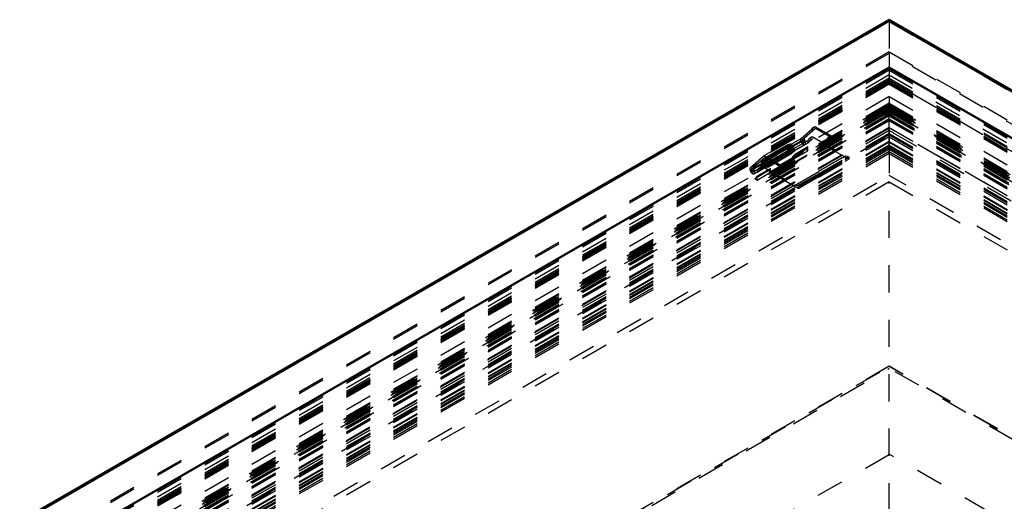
# Model space of a CAD drawing. Header units: millimetres. Extents: x 0 to 428, y 0 to 298.
# Tile 33 of 35: x 329 to 365, y 177 to 195. Entities that reach past the tile are written whole.
import ezdxf

# ---------------------------------------------------------------- set-up
doc = ezdxf.new("R2010")
doc.units = ezdxf.units.MM
doc.linetypes.add('Dashed', pattern=[2, 1, -1])
for name, color, linetype, lineweight in [('am_0', 7, 'Continuous', 50), ('am_12', 3, 'Continuous', 25), ('am_3', 6, 'Dashed', 25), ('am_6', 2, 'Continuous', 35)]:
    doc.layers.add(name, color=color, linetype=linetype, lineweight=lineweight)

# ---------------------------------------------------------------- blocks, each defined once
blk = doc.blocks.new('101_Flat_Glass_Skylight_300120240_6_0_in_120240C2125Y1N4N_300Cl0__1203')
at = {"layer": 'am_3'}
for p, q in [((360.568, 191.228), (300.31, 156.441)), ((360.568, 191.269), (300.557, 156.625)), ((360.568, 191.269), (388.693, 175.032)), ((360.568, 191.228), (388.941, 174.848)), ((360.568, 191.085), (300.557, 156.441)), ((360.568, 190.774), (300.797, 156.27)), ((360.568, 191.035), (300.962, 156.625)), ((360.568, 191.085), (388.693, 174.848)), ((360.568, 191.035), (388.288, 175.032)), ((360.568, 190.774), (388.453, 174.676)), ((360.568, 190.659), (300.331, 155.885)), ((360.568, 190.502), (300.603, 155.885)), ((300.626, 155.898), (360.568, 190.502)), ((360.568, 190.665), (360.709, 190.584)), ((360.568, 190.502), (388.648, 174.292)), ((360.568, 190.502), (388.625, 174.305)), ((360.704, 190.581), (360.709, 190.584)), ((360.704, 190.581), (388.783, 174.371))]:
    blk.add_line(p, q, dxfattribs=at)
at = {"layer": 'am_6'}
for tag, p, flags in [('NB', (394.137, 191.269), 8), ('NN', (394.137, 190.769), 8), ('NT', (394.137, 190.269), 8), ('NBSYN', (394.137, 189.769), 8), ('LINA', (394.137, 189.269), 8), ('CATALOG', (394.137, 188.769), 8), ('IDNR', (394.137, 188.269), 8), ('PN', (394.137, 187.769), 8), ('LODLEVEL', (394.137, 187.269), 8), ('L', (394.137, 186.769), 8), ('W', (394.137, 186.269), 8), ('PPATH', (394.137, 185.769), 8), ('ExcludeFromBOM', (394.137, 184.769), 8), ('PSOL_0', (394.137, 184.269), 9), ('PSOL_1', (394.137, 183.769), 9), ('PSOL_2', (394.137, 183.269), 9)]:
    blk.add_attdef(tag, p, '', height=0.5, dxfattribs=dict(at, flags=flags))
blk = doc.blocks.new('102_Flat_Glass_Skylight_300120240_12_0_in_120240C2125Y1N4N_300Cl0__1203')
at = {"layer": 'am_3'}
for p, q in [((360.568, 190.51), (301.585, 156.46)), ((360.568, 190.51), (387.665, 174.867)), ((360.568, 190.232), (301.585, 156.182)), ((360.568, 190.258), (302.022, 156.46)), ((360.568, 190.258), (387.229, 174.867)), ((360.568, 190.232), (387.665, 174.588)), ((360.568, 189.979), (302.022, 156.182)), ((360.568, 189.979), (387.229, 174.588))]:
    blk.add_line(p, q, dxfattribs=at)
at = {"layer": 'am_6'}
for tag, p, flags in [('NB', (392.665, 190.51), 8), ('NN', (392.665, 190.01), 8), ('NT', (392.665, 189.51), 8), ('NBSYN', (392.665, 189.01), 8), ('LINA', (392.665, 188.51), 8), ('CATALOG', (392.665, 188.01), 8), ('IDNR', (392.665, 187.51), 8), ('PN', (392.665, 187.01), 8), ('LODLEVEL', (392.665, 186.51), 8), ('L', (392.665, 186.01), 8), ('W', (392.665, 185.51), 8), ('PPATH', (392.665, 185.01), 8), ('ExcludeFromBOM', (392.665, 184.01), 8), ('PSOL_0', (392.665, 183.51), 9), ('PSOL_1', (392.665, 183.01), 9), ('PSOL_2', (392.665, 182.51), 9)]:
    blk.add_attdef(tag, p, '', height=0.5, dxfattribs=dict(at, flags=flags))
blk = doc.blocks.new('103_Flat_Glass_Skylight_300120240_5_0_in_120240C2125Y1N4N_300Cl0__1203')
at = {"layer": 'am_3'}
for p, q in [((360.568, 190.555), (301.873, 156.671)), ((360.568, 190.555), (387.378, 175.078)), ((360.568, 190.125), (301.873, 156.241)), ((360.568, 190.249), (302.404, 156.671)), ((360.568, 190.249), (386.846, 175.078)), ((360.568, 189.818), (360.568, 190.233)), ((360.568, 190.125), (387.378, 174.648)), ((360.568, 189.818), (302.404, 156.241)), ((360.568, 189.818), (386.846, 174.648))]:
    blk.add_line(p, q, dxfattribs=at)
at = {"layer": 'am_6'}
for tag, p, flags in [('NB', (392.378, 190.555), 8), ('NN', (392.378, 190.055), 8), ('NT', (392.378, 189.555), 8), ('NBSYN', (392.378, 189.055), 8), ('LINA', (392.378, 188.555), 8), ('CATALOG', (392.378, 188.055), 8), ('IDNR', (392.378, 187.555), 8), ('PN', (392.378, 187.055), 8), ('LODLEVEL', (392.378, 186.555), 8), ('L', (392.378, 186.055), 8), ('W', (392.378, 185.555), 8), ('PPATH', (392.378, 185.055), 8), ('ExcludeFromBOM', (392.378, 184.055), 8), ('PSOL_0', (392.378, 183.555), 9), ('PSOL_1', (392.378, 183.055), 9), ('PSOL_2', (392.378, 182.555), 9)]:
    blk.add_attdef(tag, p, '', height=0.5, dxfattribs=dict(at, flags=flags))
blk = doc.blocks.new('104_FGS3001202402C4U_0_in_120240C2125Y1N4N_300Cl0__1203')
at = {"layer": 'am_3'}
for p, q in [((360.568, 193.494), (300.996, 159.103)), ((360.568, 193.494), (360.568, 192.979)), ((388.255, 177.51), (360.568, 193.494)), ((360.568, 192.877), (360.568, 192.488)), ((360.568, 192.488), (300.996, 158.098)), ((388.255, 176.505), (360.568, 192.488))]:
    blk.add_line(p, q, dxfattribs=at)
at = {"layer": 'am_6'}
for tag, p, flags in [('NB', (393.255, 193.494), 8), ('NN', (393.255, 192.994), 8), ('NT', (393.255, 192.494), 8), ('NBSYN', (393.255, 191.994), 8), ('LINA', (393.255, 191.494), 8), ('CATALOG', (393.255, 190.994), 8), ('IDNR', (393.255, 190.494), 8), ('PN', (393.255, 189.994), 8), ('LODLEVEL', (393.255, 189.494), 8), ('L', (393.255, 188.994), 8), ('W', (393.255, 188.494), 8), ('TG', (393.255, 187.994), 8), ('TG1', (393.255, 187.494), 8), ('OC', (393.255, 186.994), 8), ('PPATH', (393.255, 186.494), 8), ('ExcludeFromBOM', (393.255, 185.494), 8), ('PSOL_0', (393.255, 184.994), 9), ('PSOL_1', (393.255, 184.494), 9), ('PSOL_2', (393.255, 183.994), 9), ('PSOL_3', (393.255, 183.494), 9)]:
    blk.add_attdef(tag, p, '', height=0.5, dxfattribs=dict(at, flags=flags))
blk = doc.blocks.new('105_FGS30012024025C33U_0_in_120240C2125Y1N4N_300Cl0__1203')
at = {"layer": 'am_0'}
for p, q in [((360.568, 194.73), (298.895, 159.127)), ((390.356, 177.534), (360.568, 194.73)), ((360.568, 194.73), (360.568, 194.667)), ((360.568, 192.979), (302.005, 159.172)), ((360.568, 192.911), (360.568, 192.979)), ((360.568, 192.979), (387.245, 177.579))]:
    blk.add_line(p, q, dxfattribs=at)
at = {"layer": 'am_12'}
for q in [(299.083, 159.172), (390.168, 177.579)]:
    blk.add_line((360.568, 194.667), q, dxfattribs=at)
at = {"layer": 'am_3'}
for p, q in [((360.568, 194.667), (298.817, 159.019)), ((360.568, 194.667), (360.568, 193.494)), ((360.568, 194.667), (390.434, 177.426)), ((360.568, 193.552), (300.836, 159.069)), ((360.568, 193.552), (388.414, 177.476)), ((360.568, 192.933), (298.817, 157.285)), ((360.568, 192.933), (390.434, 175.692)), ((360.568, 192.877), (360.568, 192.911)), ((360.568, 192.701), (298.339, 156.777)), ((360.568, 192.58), (300.836, 158.098)), ((360.568, 192.877), (302.005, 159.069)), ((360.541, 192.672), (360.541, 192.717)), ((360.541, 192.717), (390.938, 175.169)), ((360.541, 192.717), (360.568, 192.687)), ((360.568, 192.701), (360.541, 192.672)), ((360.541, 192.672), (360.568, 192.687)), ((360.568, 192.877), (387.245, 177.476)), ((360.568, 192.58), (388.414, 176.505)), ((360.568, 192.52), (297.221, 155.951)), ((360.568, 192.413), (297.316, 155.898)), ((360.568, 192.455), (297.389, 155.983)), ((360.568, 192.395), (297.452, 155.958)), ((360.568, 192.365), (298.339, 156.441)), ((360.568, 192.52), (392.029, 174.357)), ((360.568, 192.365), (360.568, 192.488)), ((360.568, 192.455), (391.861, 174.39)), ((360.568, 192.413), (391.934, 174.305)), ((360.568, 192.395), (391.799, 174.365)), ((360.568, 192.365), (390.912, 174.848)), ((360.568, 191.499), (300.159, 156.625)), ((360.568, 191.66), (302.431, 158.098)), ((360.568, 190.233), (360.568, 191.66)), ((360.568, 191.66), (386.82, 176.505)), ((360.568, 191.499), (389.092, 175.032)), ((360.369, 191.261), (300.358, 156.618)), ((360.515, 191.238), (300.504, 156.595)), ((360.714, 191.292), (300.557, 156.564)), ((360.369, 191.322), (360.422, 191.353)), ((360.369, 191.261), (360.369, 191.322)), ((360.369, 191.322), (360.515, 191.238)), ((360.515, 191.177), (360.369, 191.261)), ((360.568, 191.376), (360.422, 191.292)), ((360.422, 191.353), (360.422, 191.292)), ((360.422, 191.353), (360.568, 191.269)), ((360.422, 191.292), (360.621, 191.177)), ((360.515, 191.238), (360.515, 191.177)), ((360.568, 191.376), (360.714, 191.292)), ((360.714, 191.353), (360.568, 191.269)), ((360.767, 191.322), (360.621, 191.238)), ((360.621, 191.177), (360.767, 191.261)), ((360.621, 191.238), (360.621, 191.177)), ((360.621, 191.238), (388.746, 175.002)), ((360.621, 191.177), (388.892, 174.856)), ((360.714, 191.353), (360.714, 191.292)), ((360.767, 191.322), (360.714, 191.353)), ((360.767, 191.261), (360.767, 191.322)), ((360.767, 191.261), (388.892, 175.025)), ((360.568, 191.085), (300.557, 156.441)), ((360.568, 191.068), (300.985, 156.671)), ((360.568, 191.022), (300.985, 156.625)), ((355.976, 189.739), (357.836, 190.813)), ((357.333, 190.373), (357.836, 190.813)), ((357.836, 190.813), (358.424, 190.474)), ((360.568, 191.085), (388.693, 174.848)), ((360.568, 191.068), (388.265, 175.078)), ((360.568, 191.022), (388.265, 175.032)), ((356.002, 189.663), (357.862, 190.737)), ((356.554, 189.344), (358.414, 190.418)), ((356.565, 189.4), (358.424, 190.474)), ((357.862, 190.737), (357.374, 190.311)), ((358.414, 190.418), (357.862, 190.737)), ((358.527, 190.301), (358.414, 190.418)), ((358.424, 190.474), (358.547, 190.346)), ((360.568, 190.233), (302.431, 156.671)), ((355.577, 189.273), (357.437, 190.347)), ((356.961, 190.174), (355.951, 189.591)), ((355.992, 189.528), (357.002, 190.111)), ((357.011, 190.097), (356.001, 189.514)), ((356.667, 189.227), (358.527, 190.301)), ((356.687, 189.272), (358.547, 190.346)), ((356.908, 190.127), (357.333, 190.373)), ((356.961, 190.174), (356.908, 190.127)), ((356.949, 190.065), (357.374, 190.311)), ((356.949, 190.065), (357.002, 190.111)), ((356.961, 190.174), (357.002, 190.111)), ((356.994, 190.054), (357.419, 190.299)), ((357.011, 190.097), (356.994, 190.054)), ((357.009, 189.97), (357.434, 190.215)), ((357.011, 190.097), (357.066, 190.011)), ((357.046, 189.905), (357.471, 190.15)), ((357.419, 190.299), (357.437, 190.347)), ((358.547, 190.346), (358.527, 190.301)), ((360.568, 190.233), (386.82, 175.078)), ((355.473, 189.299), (355.976, 189.739)), ((356.002, 189.663), (355.514, 189.237)), ((355.976, 189.739), (356.565, 189.4)), ((356.554, 189.344), (356.002, 189.663)), ((356.056, 189.428), (357.066, 190.011)), ((355.473, 189.299), (355.898, 189.545)), ((355.514, 189.237), (355.94, 189.482)), ((355.559, 189.226), (355.984, 189.471)), ((355.574, 189.141), (355.999, 189.387)), ((355.611, 189.076), (356.037, 189.322)), ((355.951, 189.591), (355.898, 189.545)), ((355.94, 189.482), (355.992, 189.528)), ((355.951, 189.591), (355.992, 189.528)), ((356.001, 189.514), (355.984, 189.471)), ((356.001, 189.514), (356.056, 189.428)), ((356.667, 189.227), (356.554, 189.344)), ((356.565, 189.4), (356.687, 189.272)), ((355.559, 189.226), (355.577, 189.273)), ((356.687, 189.272), (356.667, 189.227))]:
    blk.add_line(p, q, dxfattribs=at)
for centre, major_axis, start_param, end_param in [((356.98, 190.019), (-0.066, 0.114), 0.113556, 4.329926), ((356.98, 190.019), (-0.0282, 0.0488), 0.113556, 5.150024), ((357.406, 190.264), (0.066, -0.114), 3.255149, 8.291617), ((357.406, 190.264), (0.0282, -0.0488), 3.255149, 8.291617), ((355.546, 189.19), (0.066, -0.114), 3.255149, 8.291617), ((355.971, 189.436), (-0.066, 0.114), 0.113556, 4.329926), ((355.971, 189.436), (-0.0282, 0.0488), 0.113556, 5.150024), ((355.546, 189.19), (0.0282, -0.0488), 3.255149, 8.291617)]:
    blk.add_ellipse(centre, major_axis=major_axis, ratio=0.577382, start_param=start_param, end_param=end_param, dxfattribs=at)
at = {"layer": 'am_6'}
for tag, p, flags in [('NB', (397.041, 194.73), 8), ('NN', (397.041, 194.23), 8), ('NT', (397.041, 193.73), 8), ('NBSYN', (397.041, 193.23), 8), ('LINA', (397.041, 192.73), 8), ('CATALOG', (397.041, 192.23), 8), ('IDNR', (397.041, 191.73), 8), ('PN', (397.041, 191.23), 8), ('LODLEVEL', (397.041, 190.73), 8), ('L', (397.041, 190.23), 8), ('W', (397.041, 189.73), 8), ('DP', (397.041, 189.23), 8), ('OP', (397.041, 188.73), 8), ('OC', (397.041, 188.23), 8), ('ExcludeFromBOM', (397.041, 187.23), 8), ('PSOL_0', (397.041, 186.73), 9), ('PSOL_1', (397.041, 186.23), 9), ('PSOL_2', (397.041, 185.73), 9)]:
    blk.add_attdef(tag, p, '', height=0.5, dxfattribs=dict(at, flags=flags))
blk = doc.blocks.new('106_FGS300120240223U_0_in_120240C2125Y1N4N_300Cl0__1203')
at = {"layer": 'am_3'}
for p, q in [((360.568, 191.905), (298.285, 155.95)), ((360.568, 191.905), (360.568, 191.2)), ((360.568, 191.905), (390.965, 174.357)), ((360.568, 191.559), (296.883, 154.794)), ((360.671, 191.509), (297.463, 155.02)), ((360.519, 191.485), (297.55, 155.134)), ((360.464, 191.545), (297.607, 155.259)), ((360.519, 191.504), (297.626, 155.197)), ((360.568, 191.627), (298.285, 155.672)), ((360.464, 191.545), (360.519, 191.504)), ((360.512, 191.545), (360.464, 191.509)), ((360.464, 191.509), (360.464, 191.545)), ((360.464, 191.509), (391.787, 173.427)), ((360.568, 191.605), (360.512, 191.564)), ((360.512, 191.564), (360.568, 191.532)), ((360.512, 191.564), (360.512, 191.545)), ((360.512, 191.545), (360.568, 191.514)), ((360.568, 191.484), (360.512, 191.453)), ((360.519, 191.504), (360.519, 191.485)), ((360.519, 191.485), (360.568, 191.449)), ((360.568, 191.627), (390.965, 174.079)), ((360.568, 191.605), (360.623, 191.564)), ((360.623, 191.564), (360.568, 191.532)), ((360.568, 191.559), (392.367, 173.201)), ((360.623, 191.545), (360.568, 191.514)), ((360.616, 191.485), (360.568, 191.449)), ((360.568, 191.484), (360.623, 191.453)), ((360.671, 191.545), (360.616, 191.504)), ((360.616, 191.504), (360.616, 191.485)), ((360.616, 191.504), (391.624, 173.604)), ((360.616, 191.485), (391.7, 173.541)), ((360.623, 191.564), (360.623, 191.545)), ((360.623, 191.545), (360.671, 191.509)), ((360.671, 191.545), (391.643, 173.666)), ((360.671, 191.509), (360.671, 191.545)), ((360.568, 191.347), (297.099, 154.707)), ((360.623, 191.462), (297.111, 154.798)), ((360.472, 191.429), (297.112, 154.852)), ((360.527, 191.388), (297.131, 154.79)), ((360.568, 191.377), (297.221, 154.808)), ((360.568, 191.2), (298.285, 155.245)), ((360.472, 191.432), (360.512, 191.462)), ((360.472, 191.432), (360.527, 191.401)), ((360.472, 191.429), (360.472, 191.432)), ((360.527, 191.388), (360.472, 191.429)), ((360.512, 191.462), (392.139, 173.205)), ((360.512, 191.462), (360.512, 191.453)), ((360.512, 191.453), (360.568, 191.412)), ((360.568, 191.431), (360.527, 191.401)), ((360.527, 191.401), (360.527, 191.388)), ((360.623, 191.453), (360.568, 191.412)), ((360.568, 191.431), (360.608, 191.401)), ((360.568, 191.377), (392.029, 173.215)), ((360.568, 191.347), (392.151, 173.114)), ((360.568, 191.2), (390.965, 173.652)), ((360.663, 191.432), (360.608, 191.401)), ((360.608, 191.388), (360.663, 191.429)), ((360.608, 191.401), (360.608, 191.388)), ((360.608, 191.388), (392.119, 173.197)), ((360.623, 191.462), (360.623, 191.453)), ((360.663, 191.432), (360.623, 191.462)), ((360.663, 191.429), (360.663, 191.432)), ((360.663, 191.429), (392.138, 173.259)), ((360.568, 190.77), (300.836, 156.288)), ((360.568, 190.77), (360.568, 190.433)), ((360.568, 190.77), (388.414, 174.695)), ((360.568, 190.433), (300.836, 155.95)), ((355.878, 189.367), (357.737, 190.441)), ((357.58, 190.298), (357.737, 190.441)), ((357.737, 190.441), (358.973, 189.727)), ((360.568, 190.433), (388.414, 174.357)), ((360.568, 190.101), (302.367, 156.503)), ((360.568, 190.034), (302.484, 156.503)), ((355.904, 189.29), (357.763, 190.364)), ((356.83, 190.127), (355.953, 189.62)), ((356.867, 190.062), (355.99, 189.555)), ((357.089, 190.014), (357.58, 190.298)), ((357.58, 190.198), (357.089, 189.914)), ((357.58, 190.057), (357.089, 189.773)), ((357.496, 189.966), (357.58, 190.057)), ((357.763, 190.364), (357.58, 190.198)), ((357.58, 190.298), (357.58, 190.198)), ((357.58, 189.918), (357.58, 190.057)), ((359.08, 189.604), (357.763, 190.364)), ((360.568, 190.101), (360.568, 188.776)), ((360.568, 190.101), (386.883, 174.91)), ((360.568, 190.034), (386.766, 174.91)), ((360.568, 189.887), (302.367, 156.288)), ((356.084, 189.393), (356.961, 189.899)), ((356.089, 189.396), (356.966, 189.902)), ((356.092, 189.487), (356.968, 189.993)), ((356.122, 189.328), (356.999, 189.834)), ((356.131, 189.334), (357.008, 189.84)), ((356.144, 189.474), (357.021, 189.98)), ((356.966, 189.902), (357.089, 190.014)), ((357.021, 189.98), (356.968, 189.993)), ((357.496, 189.966), (357.004, 189.683)), ((357.089, 189.773), (357.004, 189.683)), ((357.004, 189.683), (357.089, 189.634)), ((357.089, 189.914), (357.008, 189.84)), ((357.089, 189.914), (357.089, 190.014)), ((357.089, 189.634), (357.58, 189.918)), ((357.089, 189.634), (357.089, 189.773)), ((357.113, 188.653), (358.973, 189.727)), ((357.217, 188.638), (359.077, 189.712)), ((357.22, 188.592), (359.08, 189.666)), ((357.58, 189.918), (357.496, 189.966)), ((358.973, 189.727), (359.077, 189.712)), ((359.077, 189.712), (359.08, 189.666)), ((359.08, 189.666), (359.08, 189.604)), ((360.568, 189.887), (386.883, 174.695)), ((355.72, 189.224), (356.212, 189.508)), ((356.212, 189.408), (355.72, 189.124)), ((355.72, 189.224), (355.878, 189.367)), ((355.878, 189.367), (357.113, 188.653)), ((356.212, 189.508), (356.089, 189.396)), ((356.092, 189.487), (356.144, 189.474)), ((356.131, 189.334), (356.212, 189.408)), ((356.212, 189.408), (356.212, 189.508)), ((357.22, 188.531), (359.08, 189.604)), ((356.127, 189.176), (355.636, 188.893)), ((355.72, 188.983), (355.636, 188.893)), ((355.904, 189.29), (355.72, 189.124)), ((356.212, 189.267), (355.72, 188.983)), ((355.72, 189.224), (355.72, 189.124)), ((355.72, 188.844), (356.212, 189.128)), ((355.72, 188.844), (355.72, 188.983)), ((357.22, 188.531), (355.904, 189.29)), ((356.127, 189.176), (356.212, 189.267)), ((356.212, 189.128), (356.127, 189.176)), ((356.212, 189.128), (356.212, 189.267)), ((360.568, 188.776), (302.484, 155.245)), ((355.636, 188.893), (355.72, 188.844)), ((357.113, 188.653), (357.217, 188.638)), ((357.217, 188.638), (357.22, 188.592)), ((357.22, 188.592), (357.22, 188.531)), ((360.568, 188.776), (386.766, 173.652))]:
    blk.add_line(p, q, dxfattribs=at)
for centre, major_axis, start_param, end_param in [((356.914, 189.98), (0.085, -0.146), 1.248344, 6.398521), ((356.914, 189.98), (0.047, -0.0814), 1.397456, 6.395251), ((356.037, 189.474), (-0.085, 0.146), 4.389937, 9.540113), ((356.037, 189.474), (-0.047, 0.0814), 4.539049, 9.536843)]:
    blk.add_ellipse(centre, major_axis=major_axis, ratio=0.577382, start_param=start_param, end_param=end_param, dxfattribs=at)
at = {"layer": 'am_6'}
for tag, p, flags in [('NB', (397.367, 191.905), 8), ('NN', (397.367, 191.405), 8), ('NT', (397.367, 190.905), 8), ('NBSYN', (397.367, 190.405), 8), ('LINA', (397.367, 189.905), 8), ('CATALOG', (397.367, 189.405), 8), ('IDNR', (397.367, 188.905), 8), ('PN', (397.367, 188.405), 8), ('LODLEVEL', (397.367, 187.905), 8), ('L', (397.367, 187.405), 8), ('W', (397.367, 186.905), 8), ('DP', (397.367, 186.405), 8), ('ExcludeFromBOM', (397.367, 185.405), 8), ('PSOL_0', (397.367, 184.905), 9), ('PSOL_1', (397.367, 184.405), 9), ('PSOL_2', (397.367, 183.905), 9)]:
    blk.add_attdef(tag, p, '', height=0.5, dxfattribs=dict(at, flags=flags))
blk = doc.blocks.new('107_FGS30012024025101U_0_in_120240C2125Y1N4N_300Cl0__1203')
at = {"layer": 'am_3'}
for p, q in [((299.056, 155.245), (360.568, 190.755)), ((390.194, 173.652), (360.568, 190.755)), ((360.568, 190.433), (360.568, 190.101)), ((302.083, 155.245), (360.568, 189.007)), ((387.167, 173.652), (360.568, 189.007)), ((360.568, 176.717), (360.568, 188.776)), ((287.763, 139.903), (360.568, 181.932)), ((295.266, 144.298), (360.568, 181.996)), ((360.568, 182.006), (295.27, 144.311)), ((393.98, 162.718), (360.568, 182.006)), ((393.984, 162.705), (360.568, 181.996)), ((401.487, 158.31), (360.568, 181.932)), ((293.872, 140.273), (360.568, 178.776)), ((395.378, 158.68), (360.568, 178.776))]:
    blk.add_line(p, q, dxfattribs=at)
at = {"layer": 'am_6'}
for tag, p, flags in [('NB', (406.54, 190.755), 8), ('NN', (406.54, 190.255), 8), ('NT', (406.54, 189.755), 8), ('NBSYN', (406.54, 189.255), 8), ('LINA', (406.54, 188.755), 8), ('CATALOG', (406.54, 188.255), 8), ('IDNR', (406.54, 187.755), 8), ('PN', (406.54, 187.255), 8), ('LODLEVEL', (406.54, 186.755), 8), ('L', (406.54, 186.255), 8), ('W', (406.54, 185.755), 8), ('DP', (406.54, 185.255), 8), ('OP', (406.54, 184.755), 8), ('BA', (406.54, 184.255), 8), ('RT', (406.54, 183.755), 8), ('ExcludeFromBOM', (406.54, 182.755), 8), ('PSOL_0', (406.54, 182.255), 9), ('PSOL_1', (406.54, 181.755), 9), ('PSOL_2', (406.54, 181.255), 9)]:
    blk.add_attdef(tag, p, '', height=0.5, dxfattribs=dict(at, flags=flags))

msp = doc.modelspace()

# ---------------------------------------------------------------- block references
for name in ['105_FGS30012024025C33U_0_in_120240C2125Y1N4N_300Cl0__1203', '104_FGS3001202402C4U_0_in_120240C2125Y1N4N_300Cl0__1203', '106_FGS300120240223U_0_in_120240C2125Y1N4N_300Cl0__1203', '101_Flat_Glass_Skylight_300120240_6_0_in_120240C2125Y1N4N_300Cl0__1203', '107_FGS30012024025101U_0_in_120240C2125Y1N4N_300Cl0__1203', '102_Flat_Glass_Skylight_300120240_12_0_in_120240C2125Y1N4N_300Cl0__1203', '103_Flat_Glass_Skylight_300120240_5_0_in_120240C2125Y1N4N_300Cl0__1203']:
    msp.add_blockref(name, (0, 0))

doc.saveas('drawing.dxf')
